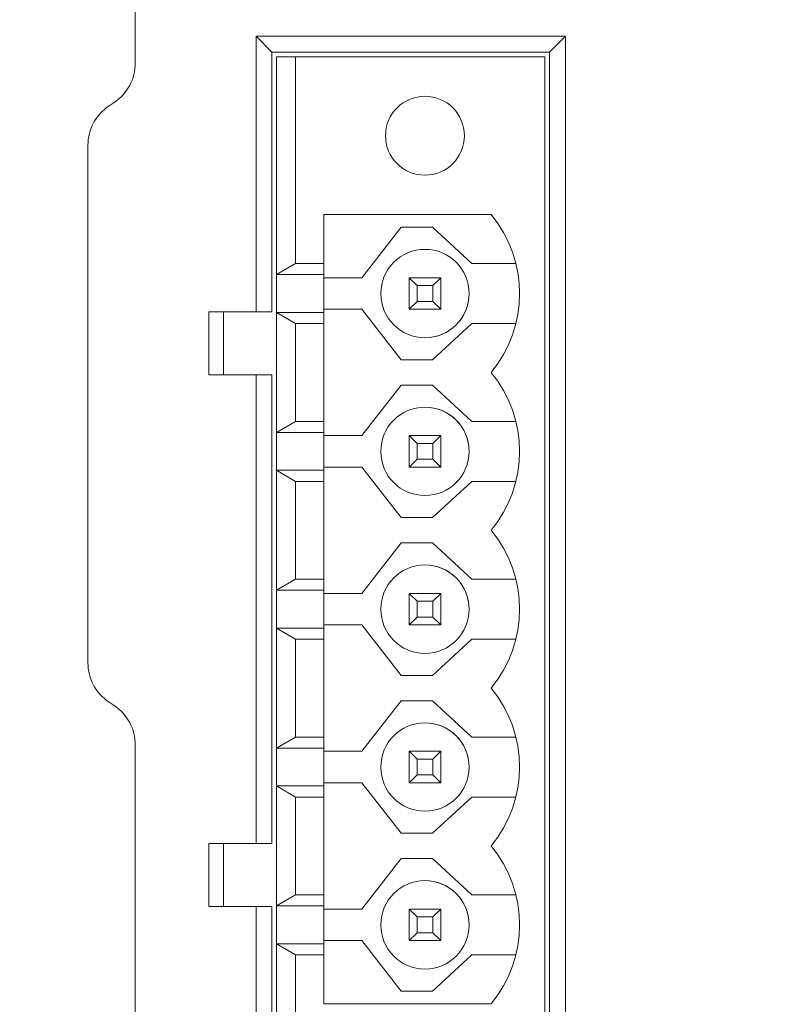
# Model space of a CAD drawing. Header units: millimetres. Extents: x -1114 to 1396, y -630 to 631.
# Tile 132 of 256: x -91 to -68, y -484 to -453. Entities that reach past the tile are written whole.
import ezdxf

# ---------------------------------------------------------------- set-up
doc = ezdxf.new("R2010")
doc.units = ezdxf.units.MM
doc.header["$MEASUREMENT"] = 0

msp = doc.modelspace()

# ---------------------------------------------------------------- linework, layer by layer
at = {"lineweight": 18}
for points, knots in [([(1038.9843, -629.7647), (1038.9843, -629.7647), (-1111.4882, -629.7647), (-1111.4882, -629.7647), (-1111.4882, -629.7647), (-1111.4882, -629.7647), (-1111.4882, 630.7883), (-1111.4882, 630.7883), (-1111.4882, 630.7883), (-1111.4882, 630.7883), (1038.9843, 630.7883), (1038.9843, 630.7883)], [0, 0, 0, 0, 0.3333333, 0.3333333, 0.3333333, 0.3333333, 0.6666667, 0.6666667, 0.6666667, 0.6666667, 1, 1, 1, 1]), ([(-77.2927, -456.5041), (-77.2927, -455.8137), (-77.8524, -455.2541), (-78.5427, -455.2541), (-78.5427, -455.2541), (-79.2331, -455.2541), (-79.7927, -455.8137), (-79.7927, -456.5041), (-79.7927, -456.5041), (-79.7927, -457.1944), (-79.2331, -457.7541), (-78.5427, -457.7541), (-78.5427, -457.7541), (-77.8524, -457.7541), (-77.2927, -457.1944), (-77.2927, -456.5041)], [0, 0, 0, 0, 0.25, 0.25, 0.25, 0.25, 0.5, 0.5, 0.5, 0.5, 0.75, 0.75, 0.75, 0.75, 1, 1, 1, 1]), ([(-77.1427, -461.5041), (-77.1427, -460.7309), (-77.7695, -460.1041), (-78.5427, -460.1041), (-78.5427, -460.1041), (-79.3159, -460.1041), (-79.9427, -460.7308), (-79.9427, -461.504), (-79.9427, -461.504), (-79.9428, -462.2772), (-79.3161, -462.904), (-78.5429, -462.9041)], [0, 0, 0, 0, 0.3333333, 0.3333333, 0.3333333, 0.3333333, 0.6666667, 0.6666667, 0.6666667, 0.6666667, 1, 1, 1, 1]), ([(-77.1427, -461.5041), (-77.1427, -460.7309), (-77.7695, -460.1041), (-78.5427, -460.1041), (-78.5427, -460.1041), (-79.3159, -460.1041), (-79.9427, -460.7309), (-79.9427, -461.5041), (-79.9427, -461.5041), (-79.9427, -462.2773), (-79.3159, -462.9041), (-78.5427, -462.9041), (-78.5427, -462.9041), (-77.7695, -462.9041), (-77.1427, -462.2773), (-77.1427, -461.5041)], [0, 0, 0, 0, 0.25, 0.25, 0.25, 0.25, 0.5, 0.5, 0.5, 0.5, 0.75, 0.75, 0.75, 0.75, 1, 1, 1, 1]), ([(-78.5429, -462.9041), (-78.1716, -462.9041), (-77.8154, -462.7566), (-77.5528, -462.4941), (-77.5528, -462.4941), (-77.2903, -462.2315), (-77.1427, -461.8754), (-77.1427, -461.5041)], [0, 0, 0, 0, 0.5, 0.5, 0.5, 0.5, 1, 1, 1, 1]), ([(-78.5427, -465.1041), (-79.3159, -465.1041), (-79.9427, -465.7309), (-79.9427, -466.5041), (-79.9427, -466.5041), (-79.9427, -467.2773), (-79.3159, -467.9041), (-78.5427, -467.9041), (-78.5427, -467.9041), (-77.7695, -467.9041), (-77.1427, -467.2773), (-77.1427, -466.5041)], [0, 0, 0, 0, 0.3333333, 0.3333333, 0.3333333, 0.3333333, 0.6666667, 0.6666667, 0.6666667, 0.6666667, 1, 1, 1, 1]), ([(-77.1427, -466.5041), (-77.1427, -465.7309), (-77.7695, -465.1041), (-78.5427, -465.1041), (-78.5427, -465.1041), (-79.3159, -465.1041), (-79.9427, -465.7309), (-79.9427, -466.5041), (-79.9427, -466.5041), (-79.9427, -467.2773), (-79.3159, -467.9041), (-78.5427, -467.9041), (-78.5427, -467.9041), (-77.7695, -467.9041), (-77.1427, -467.2773), (-77.1427, -466.5041)], [0, 0, 0, 0, 0.25, 0.25, 0.25, 0.25, 0.5, 0.5, 0.5, 0.5, 0.75, 0.75, 0.75, 0.75, 1, 1, 1, 1]), ([(-77.1427, -466.5041), (-77.1427, -466.1328), (-77.2902, -465.7767), (-77.5528, -465.5141), (-77.5528, -465.5141), (-77.8153, -465.2516), (-78.1714, -465.1041), (-78.5427, -465.1041)], [0, 0, 0, 0, 0.5, 0.5, 0.5, 0.5, 1, 1, 1, 1]), ([(-78.5427, -470.1041), (-79.3159, -470.1041), (-79.9427, -470.7309), (-79.9427, -471.5041), (-79.9427, -471.5041), (-79.9427, -472.2773), (-79.3159, -472.9041), (-78.5427, -472.9041), (-78.5427, -472.9041), (-77.7695, -472.9041), (-77.1427, -472.2773), (-77.1427, -471.5041)], [0, 0, 0, 0, 0.3333333, 0.3333333, 0.3333333, 0.3333333, 0.6666667, 0.6666667, 0.6666667, 0.6666667, 1, 1, 1, 1]), ([(-77.1427, -471.5041), (-77.1427, -470.7309), (-77.7695, -470.1041), (-78.5427, -470.1041), (-78.5427, -470.1041), (-79.3159, -470.1041), (-79.9427, -470.7309), (-79.9427, -471.5041), (-79.9427, -471.5041), (-79.9427, -472.2773), (-79.3159, -472.9041), (-78.5427, -472.9041), (-78.5427, -472.9041), (-77.7695, -472.9041), (-77.1427, -472.2773), (-77.1427, -471.5041)], [0, 0, 0, 0, 0.25, 0.25, 0.25, 0.25, 0.5, 0.5, 0.5, 0.5, 0.75, 0.75, 0.75, 0.75, 1, 1, 1, 1]), ([(-77.1427, -471.5041), (-77.1427, -471.1328), (-77.2902, -470.7767), (-77.5528, -470.5141), (-77.5528, -470.5141), (-77.8153, -470.2516), (-78.1714, -470.1041), (-78.5427, -470.1041)], [0, 0, 0, 0, 0.5, 0.5, 0.5, 0.5, 1, 1, 1, 1]), ([(-78.5427, -475.1041), (-79.3159, -475.1041), (-79.9427, -475.7309), (-79.9427, -476.5041), (-79.9427, -476.5041), (-79.9427, -477.2773), (-79.3159, -477.9041), (-78.5427, -477.9041), (-78.5427, -477.9041), (-77.7695, -477.9041), (-77.1427, -477.2773), (-77.1427, -476.5041)], [0, 0, 0, 0, 0.3333333, 0.3333333, 0.3333333, 0.3333333, 0.6666667, 0.6666667, 0.6666667, 0.6666667, 1, 1, 1, 1]), ([(-77.1427, -476.5041), (-77.1427, -475.7309), (-77.7695, -475.1041), (-78.5427, -475.1041), (-78.5427, -475.1041), (-79.3159, -475.1041), (-79.9427, -475.7309), (-79.9427, -476.5041), (-79.9427, -476.5041), (-79.9427, -477.2773), (-79.3159, -477.9041), (-78.5427, -477.9041), (-78.5427, -477.9041), (-77.7695, -477.9041), (-77.1427, -477.2773), (-77.1427, -476.5041)], [0, 0, 0, 0, 0.25, 0.25, 0.25, 0.25, 0.5, 0.5, 0.5, 0.5, 0.75, 0.75, 0.75, 0.75, 1, 1, 1, 1]), ([(-77.1427, -476.5041), (-77.1427, -476.1328), (-77.2902, -475.7767), (-77.5528, -475.5141), (-77.5528, -475.5141), (-77.8153, -475.2516), (-78.1714, -475.1041), (-78.5427, -475.1041)], [0, 0, 0, 0, 0.5, 0.5, 0.5, 0.5, 1, 1, 1, 1]), ([(-78.5427, -480.1041), (-79.3159, -480.1041), (-79.9427, -480.7309), (-79.9427, -481.5041), (-79.9427, -481.5041), (-79.9427, -482.2773), (-79.3159, -482.9041), (-78.5427, -482.9041), (-78.5427, -482.9041), (-77.7695, -482.9041), (-77.1427, -482.2773), (-77.1427, -481.5041)], [0, 0, 0, 0, 0.3333333, 0.3333333, 0.3333333, 0.3333333, 0.6666667, 0.6666667, 0.6666667, 0.6666667, 1, 1, 1, 1]), ([(-77.1427, -481.5041), (-77.1427, -480.7309), (-77.7695, -480.1041), (-78.5427, -480.1041), (-78.5427, -480.1041), (-79.3159, -480.1041), (-79.9427, -480.7309), (-79.9427, -481.5041), (-79.9427, -481.5041), (-79.9427, -482.2773), (-79.3159, -482.9041), (-78.5427, -482.9041), (-78.5427, -482.9041), (-77.7695, -482.9041), (-77.1427, -482.2773), (-77.1427, -481.5041)], [0, 0, 0, 0, 0.25, 0.25, 0.25, 0.25, 0.5, 0.5, 0.5, 0.5, 0.75, 0.75, 0.75, 0.75, 1, 1, 1, 1]), ([(-77.1427, -481.5041), (-77.1427, -481.1328), (-77.2902, -480.7767), (-77.5528, -480.5141), (-77.5528, -480.5141), (-77.8153, -480.2516), (-78.1714, -480.1041), (-78.5427, -480.1041)], [0, 0, 0, 0, 0.5, 0.5, 0.5, 0.5, 1, 1, 1, 1])]:
    msp.add_open_spline(points, degree=3, knots=knots, dxfattribs=at)
for points in [[(-87.7242, -454.2013), (-87.7242, -454.2013), (-87.7242, -441.0041), (-87.7242, -441.0041)], [(-87.7242, -454.2013), (-87.7242, -454.2013), (-87.7242, -441.0041), (-87.7242, -441.0041)], [(-83.3927, -453.8541), (-83.3927, -453.8541), (-83.8927, -453.3541), (-83.8927, -453.3541)], [(-83.8927, -462.0841), (-83.8927, -462.0841), (-83.8927, -453.3541), (-83.8927, -453.3541)], [(-83.8927, -453.3541), (-83.8927, -453.3541), (-74.0927, -453.3541), (-74.0927, -453.3541)], [(-74.0927, -453.3541), (-74.0927, -453.3541), (-74.5927, -453.8541), (-74.5927, -453.8541)], [(-74.0927, -453.3541), (-74.0927, -453.3541), (-74.0927, -489.6541), (-74.0927, -489.6541)], [(-83.3927, -453.8541), (-83.3927, -453.8541), (-83.3927, -462.0841), (-83.3927, -462.0841)], [(-74.5927, -453.8541), (-74.5927, -453.8541), (-83.3927, -453.8541), (-83.3927, -453.8541)], [(-82.6427, -454.0041), (-82.6427, -454.0041), (-83.2427, -454.0041), (-83.2427, -454.0041)], [(-83.2427, -454.0041), (-83.2427, -454.0041), (-83.2427, -460.9041), (-83.2427, -460.9041)], [(-82.6427, -454.0041), (-82.6427, -454.0041), (-74.7427, -454.0041), (-74.7427, -454.0041)], [(-82.6427, -460.5541), (-82.6427, -460.5541), (-82.6427, -454.0041), (-82.6427, -454.0041)], [(-74.7427, -489.0041), (-74.7427, -489.0041), (-74.7427, -454.0041), (-74.7427, -454.0041)], [(-74.5927, -489.1541), (-74.5927, -489.1541), (-74.5927, -453.8541), (-74.5927, -453.8541)], [(-88.3921, -455.4494), (-87.9748, -455.1712), (-87.7242, -454.7028), (-87.7242, -454.2013)], [(-88.3921, -455.4494), (-87.9748, -455.1712), (-87.7242, -454.7028), (-87.7242, -454.2013)], [(-88.5562, -455.5588), (-88.9735, -455.837), (-89.2242, -456.3053), (-89.2242, -456.8069)], [(-88.5562, -455.5588), (-88.9735, -455.837), (-89.2242, -456.3053), (-89.2242, -456.8069)], [(-88.5562, -455.5588), (-88.5562, -455.5588), (-88.3921, -455.4494), (-88.3921, -455.4494)], [(-89.2242, -473.2013), (-89.2242, -473.2013), (-89.2242, -456.8069), (-89.2242, -456.8069)], [(-89.2242, -473.2013), (-89.2242, -473.2013), (-89.2242, -456.8069), (-89.2242, -456.8069)], [(-81.7427, -459.0041), (-81.7427, -459.0041), (-76.4427, -459.0041), (-76.4427, -459.0041)], [(-81.7427, -460.5541), (-81.7427, -460.5541), (-81.7427, -459.0041), (-81.7427, -459.0041)], [(-76.4427, -464.0041), (-75.2427, -462.5534), (-75.2427, -460.4548), (-76.4427, -459.0041)], [(-80.5427, -461.0041), (-80.5427, -461.0041), (-79.3011, -459.4041), (-79.3011, -459.4041)], [(-79.3011, -459.4041), (-79.3011, -459.4041), (-78.3011, -459.4041), (-78.3011, -459.4041)], [(-78.3011, -459.4041), (-78.3011, -459.4041), (-77.0595, -460.5541), (-77.0595, -460.5541)], [(-83.2427, -460.9041), (-83.2427, -460.9041), (-82.6427, -460.5541), (-82.6427, -460.5541)], [(-82.6427, -460.5541), (-82.6427, -460.5541), (-81.7427, -460.5541), (-81.7427, -460.5541)], [(-81.7427, -460.9041), (-81.7427, -460.9041), (-81.7427, -460.5541), (-81.7427, -460.5541)], [(-77.0595, -460.5541), (-77.0595, -460.5541), (-75.6595, -460.5541), (-75.6595, -460.5541)], [(-83.2427, -462.1041), (-83.2427, -462.1041), (-83.2427, -460.9041), (-83.2427, -460.9041)], [(-83.2427, -460.9041), (-83.2427, -460.9041), (-81.7427, -460.9041), (-81.7427, -460.9041)], [(-81.7427, -462.1041), (-81.7427, -462.1041), (-81.7427, -460.9041), (-81.7427, -460.9041)], [(-81.7427, -461.0041), (-81.7427, -461.0041), (-80.5427, -461.0041), (-80.5427, -461.0041)], [(-78.0427, -461.0041), (-78.0427, -461.0041), (-79.0427, -461.0041), (-79.0427, -461.0041)], [(-78.7927, -461.2541), (-78.7927, -461.2541), (-79.0427, -461.0041), (-79.0427, -461.0041)], [(-79.0427, -461.0041), (-79.0427, -461.0041), (-79.0427, -462.0041), (-79.0427, -462.0041)], [(-78.2927, -461.2541), (-78.2927, -461.2541), (-78.0427, -461.0041), (-78.0427, -461.0041)], [(-78.0427, -462.0041), (-78.0427, -462.0041), (-78.0427, -461.0041), (-78.0427, -461.0041)], [(-78.7927, -461.2541), (-78.7927, -461.2541), (-78.2927, -461.2541), (-78.2927, -461.2541)], [(-78.7927, -461.7541), (-78.7927, -461.7541), (-78.7927, -461.2541), (-78.7927, -461.2541)], [(-78.2927, -461.2541), (-78.2927, -461.2541), (-78.2927, -461.7541), (-78.2927, -461.7541)], [(-79.0427, -462.0041), (-79.0427, -462.0041), (-78.7927, -461.7541), (-78.7927, -461.7541)], [(-78.2927, -461.7541), (-78.2927, -461.7541), (-78.7927, -461.7541), (-78.7927, -461.7541)], [(-78.0427, -462.0041), (-78.0427, -462.0041), (-78.2927, -461.7541), (-78.2927, -461.7541)], [(-85.3927, -462.0841), (-85.3927, -462.0841), (-85.3927, -464.0841), (-85.3927, -464.0841)], [(-85.3927, -462.0841), (-85.3927, -462.0841), (-83.8927, -462.0841), (-83.8927, -462.0841)], [(-84.9242, -462.0843), (-84.9242, -462.0843), (-84.9242, -464.0844), (-84.9242, -464.0844)], [(-83.8927, -462.0841), (-83.8927, -462.0841), (-83.3927, -462.0841), (-83.3927, -462.0841)], [(-83.2427, -462.1041), (-83.2427, -462.1041), (-81.7427, -462.1041), (-81.7427, -462.1041)], [(-82.6427, -462.4541), (-82.6427, -462.4541), (-83.2427, -462.1041), (-83.2427, -462.1041)], [(-83.2427, -462.1041), (-83.2427, -462.1041), (-83.2427, -465.9041), (-83.2427, -465.9041)], [(-80.5427, -462.0041), (-80.5427, -462.0041), (-81.7427, -462.0041), (-81.7427, -462.0041)], [(-81.7427, -462.4541), (-81.7427, -462.4541), (-81.7427, -462.1041), (-81.7427, -462.1041)], [(-79.3011, -463.6041), (-79.3011, -463.6041), (-80.5427, -462.0041), (-80.5427, -462.0041)], [(-79.0427, -462.0041), (-79.0427, -462.0041), (-78.0427, -462.0041), (-78.0427, -462.0041)], [(-82.6427, -462.4541), (-82.6427, -462.4541), (-81.7427, -462.4541), (-81.7427, -462.4541)], [(-82.6427, -465.5541), (-82.6427, -465.5541), (-82.6427, -462.4541), (-82.6427, -462.4541)], [(-81.7427, -465.5541), (-81.7427, -465.5541), (-81.7427, -462.4541), (-81.7427, -462.4541)], [(-77.0595, -462.4541), (-77.0595, -462.4541), (-78.3011, -463.6041), (-78.3011, -463.6041)], [(-75.6595, -462.4541), (-75.6595, -462.4541), (-77.0595, -462.4541), (-77.0595, -462.4541)], [(-78.3011, -463.6041), (-78.3011, -463.6041), (-79.3011, -463.6041), (-79.3011, -463.6041)], [(-85.3927, -464.0841), (-85.3927, -464.0841), (-83.8927, -464.0841), (-83.8927, -464.0841)], [(-83.8927, -464.0841), (-83.8927, -464.0841), (-83.3927, -464.0841), (-83.3927, -464.0841)], [(-83.8927, -478.9241), (-83.8927, -478.9241), (-83.8927, -464.0841), (-83.8927, -464.0841)], [(-83.3927, -464.0841), (-83.3927, -464.0841), (-83.3927, -478.9241), (-83.3927, -478.9241)], [(-76.4427, -469.0041), (-75.2427, -467.5534), (-75.2427, -465.4548), (-76.4427, -464.0041)], [(-80.5427, -466.0041), (-80.5427, -466.0041), (-79.3011, -464.4041), (-79.3011, -464.4041)], [(-79.3011, -464.4041), (-79.3011, -464.4041), (-78.3011, -464.4041), (-78.3011, -464.4041)], [(-78.3011, -464.4041), (-78.3011, -464.4041), (-77.0595, -465.5541), (-77.0595, -465.5541)], [(-83.2427, -465.9041), (-83.2427, -465.9041), (-82.6427, -465.5541), (-82.6427, -465.5541)], [(-82.6427, -465.5541), (-82.6427, -465.5541), (-81.7427, -465.5541), (-81.7427, -465.5541)], [(-81.7427, -465.9041), (-81.7427, -465.9041), (-81.7427, -465.5541), (-81.7427, -465.5541)], [(-77.0595, -465.5541), (-77.0595, -465.5541), (-75.6595, -465.5541), (-75.6595, -465.5541)], [(-83.2427, -467.1041), (-83.2427, -467.1041), (-83.2427, -465.9041), (-83.2427, -465.9041)], [(-83.2427, -465.9041), (-83.2427, -465.9041), (-81.7427, -465.9041), (-81.7427, -465.9041)], [(-81.7427, -467.1041), (-81.7427, -467.1041), (-81.7427, -465.9041), (-81.7427, -465.9041)], [(-81.7427, -466.0041), (-81.7427, -466.0041), (-80.5427, -466.0041), (-80.5427, -466.0041)], [(-79.0427, -466.0041), (-79.0427, -466.0041), (-79.0427, -467.0041), (-79.0427, -467.0041)], [(-78.7927, -466.2541), (-78.7927, -466.2541), (-79.0427, -466.0041), (-79.0427, -466.0041)], [(-78.0427, -466.0041), (-78.0427, -466.0041), (-79.0427, -466.0041), (-79.0427, -466.0041)], [(-78.2927, -466.2541), (-78.2927, -466.2541), (-78.0427, -466.0041), (-78.0427, -466.0041)], [(-78.0427, -467.0041), (-78.0427, -467.0041), (-78.0427, -466.0041), (-78.0427, -466.0041)], [(-78.7927, -466.7541), (-78.7927, -466.7541), (-78.7927, -466.2541), (-78.7927, -466.2541)], [(-78.7927, -466.2541), (-78.7927, -466.2541), (-78.2927, -466.2541), (-78.2927, -466.2541)], [(-78.2927, -466.2541), (-78.2927, -466.2541), (-78.2927, -466.7541), (-78.2927, -466.7541)], [(-79.0427, -467.0041), (-79.0427, -467.0041), (-78.7927, -466.7541), (-78.7927, -466.7541)], [(-78.2927, -466.7541), (-78.2927, -466.7541), (-78.7927, -466.7541), (-78.7927, -466.7541)], [(-78.0427, -467.0041), (-78.0427, -467.0041), (-78.2927, -466.7541), (-78.2927, -466.7541)], [(-83.2427, -467.1041), (-83.2427, -467.1041), (-81.7427, -467.1041), (-81.7427, -467.1041)], [(-82.6427, -467.4541), (-82.6427, -467.4541), (-83.2427, -467.1041), (-83.2427, -467.1041)], [(-83.2427, -467.1041), (-83.2427, -467.1041), (-83.2427, -470.9041), (-83.2427, -470.9041)], [(-80.5427, -467.0041), (-80.5427, -467.0041), (-81.7427, -467.0041), (-81.7427, -467.0041)], [(-81.7427, -467.4541), (-81.7427, -467.4541), (-81.7427, -467.1041), (-81.7427, -467.1041)], [(-79.3011, -468.6041), (-79.3011, -468.6041), (-80.5427, -467.0041), (-80.5427, -467.0041)], [(-79.0427, -467.0041), (-79.0427, -467.0041), (-78.0427, -467.0041), (-78.0427, -467.0041)], [(-82.6427, -467.4541), (-82.6427, -467.4541), (-81.7427, -467.4541), (-81.7427, -467.4541)], [(-82.6427, -470.5541), (-82.6427, -470.5541), (-82.6427, -467.4541), (-82.6427, -467.4541)], [(-81.7427, -470.5541), (-81.7427, -470.5541), (-81.7427, -467.4541), (-81.7427, -467.4541)], [(-77.0595, -467.4541), (-77.0595, -467.4541), (-78.3011, -468.6041), (-78.3011, -468.6041)], [(-75.6595, -467.4541), (-75.6595, -467.4541), (-77.0595, -467.4541), (-77.0595, -467.4541)], [(-78.3011, -468.6041), (-78.3011, -468.6041), (-79.3011, -468.6041), (-79.3011, -468.6041)], [(-76.4427, -474.0041), (-75.2427, -472.5534), (-75.2427, -470.4548), (-76.4427, -469.0041)], [(-80.5427, -471.0041), (-80.5427, -471.0041), (-79.3011, -469.4041), (-79.3011, -469.4041)], [(-79.3011, -469.4041), (-79.3011, -469.4041), (-78.3011, -469.4041), (-78.3011, -469.4041)], [(-78.3011, -469.4041), (-78.3011, -469.4041), (-77.0595, -470.5541), (-77.0595, -470.5541)], [(-83.2427, -470.9041), (-83.2427, -470.9041), (-82.6427, -470.5541), (-82.6427, -470.5541)], [(-82.6427, -470.5541), (-82.6427, -470.5541), (-81.7427, -470.5541), (-81.7427, -470.5541)], [(-81.7427, -470.9041), (-81.7427, -470.9041), (-81.7427, -470.5541), (-81.7427, -470.5541)], [(-77.0595, -470.5541), (-77.0595, -470.5541), (-75.6595, -470.5541), (-75.6595, -470.5541)], [(-83.2427, -472.1041), (-83.2427, -472.1041), (-83.2427, -470.9041), (-83.2427, -470.9041)], [(-83.2427, -470.9041), (-83.2427, -470.9041), (-81.7427, -470.9041), (-81.7427, -470.9041)], [(-81.7427, -472.1041), (-81.7427, -472.1041), (-81.7427, -470.9041), (-81.7427, -470.9041)], [(-81.7427, -471.0041), (-81.7427, -471.0041), (-80.5427, -471.0041), (-80.5427, -471.0041)], [(-79.0427, -471.0041), (-79.0427, -471.0041), (-79.0427, -472.0041), (-79.0427, -472.0041)], [(-78.7927, -471.2541), (-78.7927, -471.2541), (-79.0427, -471.0041), (-79.0427, -471.0041)], [(-78.0427, -471.0041), (-78.0427, -471.0041), (-79.0427, -471.0041), (-79.0427, -471.0041)], [(-78.7927, -471.2541), (-78.7927, -471.2541), (-78.2927, -471.2541), (-78.2927, -471.2541)], [(-78.7927, -471.7541), (-78.7927, -471.7541), (-78.7927, -471.2541), (-78.7927, -471.2541)], [(-78.2927, -471.2541), (-78.2927, -471.2541), (-78.0427, -471.0041), (-78.0427, -471.0041)], [(-78.2927, -471.2541), (-78.2927, -471.2541), (-78.2927, -471.7541), (-78.2927, -471.7541)], [(-78.0427, -472.0041), (-78.0427, -472.0041), (-78.0427, -471.0041), (-78.0427, -471.0041)], [(-79.0427, -472.0041), (-79.0427, -472.0041), (-78.7927, -471.7541), (-78.7927, -471.7541)], [(-78.2927, -471.7541), (-78.2927, -471.7541), (-78.7927, -471.7541), (-78.7927, -471.7541)], [(-78.0427, -472.0041), (-78.0427, -472.0041), (-78.2927, -471.7541), (-78.2927, -471.7541)], [(-83.2427, -472.1041), (-83.2427, -472.1041), (-81.7427, -472.1041), (-81.7427, -472.1041)], [(-82.6427, -472.4541), (-82.6427, -472.4541), (-83.2427, -472.1041), (-83.2427, -472.1041)], [(-83.2427, -472.1041), (-83.2427, -472.1041), (-83.2427, -475.9041), (-83.2427, -475.9041)], [(-80.5427, -472.0041), (-80.5427, -472.0041), (-81.7427, -472.0041), (-81.7427, -472.0041)], [(-81.7427, -472.4541), (-81.7427, -472.4541), (-81.7427, -472.1041), (-81.7427, -472.1041)], [(-79.3011, -473.6041), (-79.3011, -473.6041), (-80.5427, -472.0041), (-80.5427, -472.0041)], [(-79.0427, -472.0041), (-79.0427, -472.0041), (-78.0427, -472.0041), (-78.0427, -472.0041)], [(-82.6427, -472.4541), (-82.6427, -472.4541), (-81.7427, -472.4541), (-81.7427, -472.4541)], [(-82.6427, -475.5541), (-82.6427, -475.5541), (-82.6427, -472.4541), (-82.6427, -472.4541)], [(-81.7427, -475.5541), (-81.7427, -475.5541), (-81.7427, -472.4541), (-81.7427, -472.4541)], [(-77.0595, -472.4541), (-77.0595, -472.4541), (-78.3011, -473.6041), (-78.3011, -473.6041)], [(-75.6595, -472.4541), (-75.6595, -472.4541), (-77.0595, -472.4541), (-77.0595, -472.4541)], [(-89.2242, -473.2013), (-89.2242, -473.7028), (-88.9735, -474.1712), (-88.5562, -474.4494)], [(-89.2242, -473.2013), (-89.2242, -473.7028), (-88.9735, -474.1712), (-88.5562, -474.4494)], [(-78.3011, -473.6041), (-78.3011, -473.6041), (-79.3011, -473.6041), (-79.3011, -473.6041)], [(-76.4427, -479.0041), (-75.2427, -477.5534), (-75.2427, -475.4548), (-76.4427, -474.0041)], [(-80.5427, -476.0041), (-80.5427, -476.0041), (-79.3011, -474.4041), (-79.3011, -474.4041)], [(-79.3011, -474.4041), (-79.3011, -474.4041), (-78.3011, -474.4041), (-78.3011, -474.4041)], [(-78.3011, -474.4041), (-78.3011, -474.4041), (-77.0595, -475.5541), (-77.0595, -475.5541)], [(-88.3921, -474.5588), (-88.3921, -474.5588), (-88.5562, -474.4494), (-88.5562, -474.4494)], [(-88.3921, -474.5588), (-88.3921, -474.5588), (-88.5562, -474.4494), (-88.5562, -474.4494)], [(-87.7242, -475.8069), (-87.7242, -475.3053), (-87.9748, -474.837), (-88.3921, -474.5588)], [(-87.7242, -475.8069), (-87.7242, -475.3053), (-87.9748, -474.837), (-88.3921, -474.5588)], [(-83.2427, -475.9041), (-83.2427, -475.9041), (-82.6427, -475.5541), (-82.6427, -475.5541)], [(-82.6427, -475.5541), (-82.6427, -475.5541), (-81.7427, -475.5541), (-81.7427, -475.5541)], [(-81.7427, -475.9041), (-81.7427, -475.9041), (-81.7427, -475.5541), (-81.7427, -475.5541)], [(-77.0595, -475.5541), (-77.0595, -475.5541), (-75.6595, -475.5541), (-75.6595, -475.5541)], [(-87.7242, -489.0041), (-87.7242, -489.0041), (-87.7242, -475.8069), (-87.7242, -475.8069)], [(-87.7242, -489.0041), (-87.7242, -489.0041), (-87.7242, -475.8069), (-87.7242, -475.8069)], [(-83.2427, -477.1041), (-83.2427, -477.1041), (-83.2427, -475.9041), (-83.2427, -475.9041)], [(-83.2427, -475.9041), (-83.2427, -475.9041), (-81.7427, -475.9041), (-81.7427, -475.9041)], [(-81.7427, -477.1041), (-81.7427, -477.1041), (-81.7427, -475.9041), (-81.7427, -475.9041)], [(-81.7427, -476.0041), (-81.7427, -476.0041), (-80.5427, -476.0041), (-80.5427, -476.0041)], [(-78.0427, -476.0041), (-78.0427, -476.0041), (-79.0427, -476.0041), (-79.0427, -476.0041)], [(-78.7927, -476.2541), (-78.7927, -476.2541), (-79.0427, -476.0041), (-79.0427, -476.0041)], [(-79.0427, -476.0041), (-79.0427, -476.0041), (-79.0427, -477.0041), (-79.0427, -477.0041)], [(-78.7927, -476.2541), (-78.7927, -476.2541), (-78.2927, -476.2541), (-78.2927, -476.2541)], [(-78.7927, -476.7541), (-78.7927, -476.7541), (-78.7927, -476.2541), (-78.7927, -476.2541)], [(-78.2927, -476.2541), (-78.2927, -476.2541), (-78.0427, -476.0041), (-78.0427, -476.0041)], [(-78.2927, -476.2541), (-78.2927, -476.2541), (-78.2927, -476.7541), (-78.2927, -476.7541)], [(-78.0427, -477.0041), (-78.0427, -477.0041), (-78.0427, -476.0041), (-78.0427, -476.0041)], [(-79.0427, -477.0041), (-79.0427, -477.0041), (-78.7927, -476.7541), (-78.7927, -476.7541)], [(-78.2927, -476.7541), (-78.2927, -476.7541), (-78.7927, -476.7541), (-78.7927, -476.7541)], [(-78.0427, -477.0041), (-78.0427, -477.0041), (-78.2927, -476.7541), (-78.2927, -476.7541)], [(-83.2427, -477.1041), (-83.2427, -477.1041), (-83.2427, -480.9041), (-83.2427, -480.9041)], [(-83.2427, -477.1041), (-83.2427, -477.1041), (-81.7427, -477.1041), (-81.7427, -477.1041)], [(-82.6427, -477.4541), (-82.6427, -477.4541), (-83.2427, -477.1041), (-83.2427, -477.1041)], [(-80.5427, -477.0041), (-80.5427, -477.0041), (-81.7427, -477.0041), (-81.7427, -477.0041)], [(-81.7427, -477.4541), (-81.7427, -477.4541), (-81.7427, -477.1041), (-81.7427, -477.1041)], [(-79.3011, -478.6041), (-79.3011, -478.6041), (-80.5427, -477.0041), (-80.5427, -477.0041)], [(-79.0427, -477.0041), (-79.0427, -477.0041), (-78.0427, -477.0041), (-78.0427, -477.0041)], [(-82.6427, -480.5541), (-82.6427, -480.5541), (-82.6427, -477.4541), (-82.6427, -477.4541)], [(-82.6427, -477.4541), (-82.6427, -477.4541), (-81.7427, -477.4541), (-81.7427, -477.4541)], [(-81.7427, -480.5541), (-81.7427, -480.5541), (-81.7427, -477.4541), (-81.7427, -477.4541)], [(-77.0595, -477.4541), (-77.0595, -477.4541), (-78.3011, -478.6041), (-78.3011, -478.6041)], [(-75.6595, -477.4541), (-75.6595, -477.4541), (-77.0595, -477.4541), (-77.0595, -477.4541)], [(-78.3011, -478.6041), (-78.3011, -478.6041), (-79.3011, -478.6041), (-79.3011, -478.6041)], [(-85.3927, -478.9241), (-85.3927, -478.9241), (-85.3927, -480.9241), (-85.3927, -480.9241)], [(-85.3927, -478.9241), (-85.3927, -478.9241), (-83.8927, -478.9241), (-83.8927, -478.9241)], [(-84.9242, -480.9242), (-84.9242, -480.9242), (-84.9242, -478.9242), (-84.9242, -478.9242)], [(-83.8927, -478.9241), (-83.8927, -478.9241), (-83.3927, -478.9241), (-83.3927, -478.9241)], [(-76.4427, -484.0041), (-75.2427, -482.5534), (-75.2427, -480.4548), (-76.4427, -479.0041)], [(-80.5427, -481.0041), (-80.5427, -481.0041), (-79.3011, -479.4041), (-79.3011, -479.4041)], [(-79.3011, -479.4041), (-79.3011, -479.4041), (-78.3011, -479.4041), (-78.3011, -479.4041)], [(-78.3011, -479.4041), (-78.3011, -479.4041), (-77.0595, -480.5541), (-77.0595, -480.5541)], [(-83.2427, -480.9041), (-83.2427, -480.9041), (-82.6427, -480.5541), (-82.6427, -480.5541)], [(-82.6427, -480.5541), (-82.6427, -480.5541), (-81.7427, -480.5541), (-81.7427, -480.5541)], [(-81.7427, -480.9041), (-81.7427, -480.9041), (-81.7427, -480.5541), (-81.7427, -480.5541)], [(-77.0595, -480.5541), (-77.0595, -480.5541), (-75.6595, -480.5541), (-75.6595, -480.5541)], [(-85.3927, -480.9241), (-85.3927, -480.9241), (-83.8927, -480.9241), (-83.8927, -480.9241)], [(-83.8927, -480.9241), (-83.8927, -480.9241), (-83.3927, -480.9241), (-83.3927, -480.9241)], [(-83.8927, -489.6541), (-83.8927, -489.6541), (-83.8927, -480.9241), (-83.8927, -480.9241)], [(-83.3927, -480.9241), (-83.3927, -480.9241), (-83.3927, -489.1541), (-83.3927, -489.1541)], [(-83.2427, -482.1041), (-83.2427, -482.1041), (-83.2427, -480.9041), (-83.2427, -480.9041)], [(-83.2427, -480.9041), (-83.2427, -480.9041), (-81.7427, -480.9041), (-81.7427, -480.9041)], [(-81.7427, -482.1041), (-81.7427, -482.1041), (-81.7427, -480.9041), (-81.7427, -480.9041)], [(-81.7427, -481.0041), (-81.7427, -481.0041), (-80.5427, -481.0041), (-80.5427, -481.0041)], [(-79.0427, -481.0041), (-79.0427, -481.0041), (-79.0427, -482.0041), (-79.0427, -482.0041)], [(-78.7927, -481.2541), (-78.7927, -481.2541), (-79.0427, -481.0041), (-79.0427, -481.0041)], [(-78.0427, -481.0041), (-78.0427, -481.0041), (-79.0427, -481.0041), (-79.0427, -481.0041)], [(-78.7927, -481.2541), (-78.7927, -481.2541), (-78.2927, -481.2541), (-78.2927, -481.2541)], [(-78.7927, -481.7541), (-78.7927, -481.7541), (-78.7927, -481.2541), (-78.7927, -481.2541)], [(-78.2927, -481.2541), (-78.2927, -481.2541), (-78.0427, -481.0041), (-78.0427, -481.0041)], [(-78.2927, -481.2541), (-78.2927, -481.2541), (-78.2927, -481.7541), (-78.2927, -481.7541)], [(-78.0427, -482.0041), (-78.0427, -482.0041), (-78.0427, -481.0041), (-78.0427, -481.0041)], [(-79.0427, -482.0041), (-79.0427, -482.0041), (-78.7927, -481.7541), (-78.7927, -481.7541)], [(-78.2927, -481.7541), (-78.2927, -481.7541), (-78.7927, -481.7541), (-78.7927, -481.7541)], [(-78.0427, -482.0041), (-78.0427, -482.0041), (-78.2927, -481.7541), (-78.2927, -481.7541)], [(-83.2427, -482.1041), (-83.2427, -482.1041), (-81.7427, -482.1041), (-81.7427, -482.1041)], [(-82.6427, -482.4541), (-82.6427, -482.4541), (-83.2427, -482.1041), (-83.2427, -482.1041)], [(-83.2427, -482.1041), (-83.2427, -482.1041), (-83.2427, -489.0041), (-83.2427, -489.0041)], [(-80.5427, -482.0041), (-80.5427, -482.0041), (-81.7427, -482.0041), (-81.7427, -482.0041)], [(-81.7427, -482.4541), (-81.7427, -482.4541), (-81.7427, -482.1041), (-81.7427, -482.1041)], [(-79.3011, -483.6041), (-79.3011, -483.6041), (-80.5427, -482.0041), (-80.5427, -482.0041)], [(-79.0427, -482.0041), (-79.0427, -482.0041), (-78.0427, -482.0041), (-78.0427, -482.0041)], [(-82.6427, -482.4541), (-82.6427, -482.4541), (-81.7427, -482.4541), (-81.7427, -482.4541)], [(-82.6427, -489.0041), (-82.6427, -489.0041), (-82.6427, -482.4541), (-82.6427, -482.4541)], [(-81.7427, -484.0041), (-81.7427, -484.0041), (-81.7427, -482.4541), (-81.7427, -482.4541)], [(-77.0595, -482.4541), (-77.0595, -482.4541), (-78.3011, -483.6041), (-78.3011, -483.6041)], [(-75.6595, -482.4541), (-75.6595, -482.4541), (-77.0595, -482.4541), (-77.0595, -482.4541)], [(-78.3011, -483.6041), (-78.3011, -483.6041), (-79.3011, -483.6041), (-79.3011, -483.6041)], [(-76.4427, -484.0041), (-76.4427, -484.0041), (-81.7427, -484.0041), (-81.7427, -484.0041)]]:
    msp.add_open_spline(points, degree=3, dxfattribs=at)

doc.saveas('drawing.dxf')
